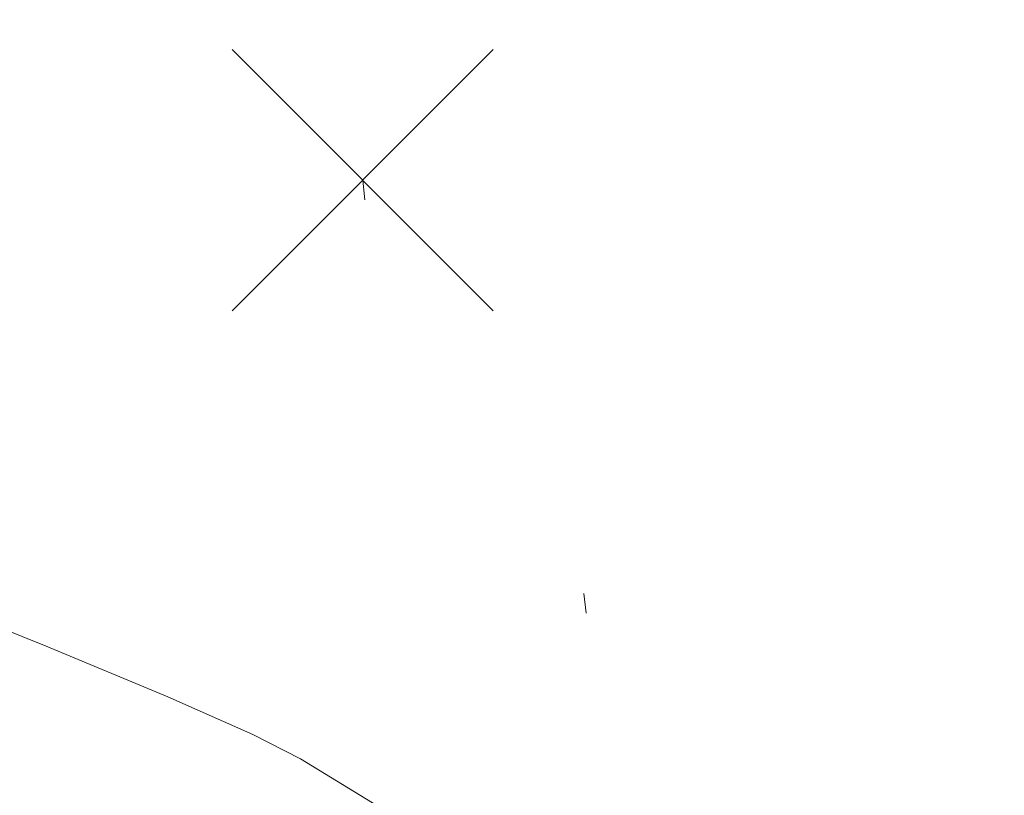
# Model space of a CAD drawing. Extents: x 413123 to 1465301, y 377724 to 504150.
# Tile 69 of 256: x 1463250 to 1463255, y 433275 to 433279. Entities that reach past the tile are written whole.
import ezdxf

# ---------------------------------------------------------------- set-up
doc = ezdxf.new("R2010")
doc.units = 0
doc.header["$MEASUREMENT"] = 0
doc.linetypes.add('DGN Style 1', pattern=[8.732639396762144, 0.01453018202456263, -8.71810921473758])
doc.linetypes.add('DGN Style 3', pattern=[20.34225483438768, 14.53018202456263, -5.812072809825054])
for name, color, linetype, lineweight in [('DT_X_Contour_Minor', 136, 'DGN Style 3', 0), ('DT_X_Terrain_Ground_Line', 92, 'DGN Style 3', 13), ('PV_X_Curb', 120, 'DGN Style 1', 0), ('PV_X_EOP', 7, 'DGN Style 3', 0), ('SV_X_Random_Point (Construction)', 7, 'Continuous', 0)]:
    doc.layers.add(name, color=color, linetype=linetype, lineweight=lineweight)
doc.layers.add('SV_Observation (Construction)', color=97, linetype='DGN Style 1', lineweight=0, transparency=0.9)

# ---------------------------------------------------------------- blocks, each defined once
blk = doc.blocks.new('X_603')
at = {"layer": 'SV_X_Random_Point (Construction)', "color": 7, "linetype": 'Continuous', "lineweight": 0, "transparency": 33554559}
for p, q in [((-0.03333333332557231, -0.03337499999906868), (0.03333333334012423, 0.03337500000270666)), ((-0.03333333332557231, 0.03337500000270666), (0.03333333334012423, -0.03337499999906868))]:
    blk.add_line(p, q, dxfattribs=at)
blk = doc.blocks.new('*U5554', base_point=(1463158.719041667, 433438.2508333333, 579.5851666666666))
at = {"layer": 'DT_X_Contour_Minor', "elevation": 571.9999999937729, "flags": 128}
blk.add_lwpolyline([(1463249.267065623, 433290.6039651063), (1463246.916870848, 433291.2909160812), (1463246.447688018, 433291.3993804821), (1463246.047365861, 433291.4303661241), (1463245.715904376, 433291.3838730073), (1463245.453303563, 433291.2599011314), (1463244.388508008, 433290.5005819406), (1463243.901492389, 433289.8220101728), (1463243.794281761, 433289.6929354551), (1463243.681370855, 433289.5965277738), (1463243.562759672, 433289.5327871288), (1463243.438448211, 433289.5017135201), (1463243.099350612, 433289.4624066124), (1463242.90354048, 433289.4116930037), (1463242.570433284, 433289.2890323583), (1463242.100029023, 433289.0944246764), (1463241.492327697, 433288.8278699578), (1463239.688728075, 433288.0211279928), (1463239.067951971, 433287.683816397), (1463238.558323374, 433287.2769380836), (1463238.159842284, 433286.8004930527), (1463237.872508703, 433286.2544813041), (1463237.254482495, 433284.7056943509), (1463237.058017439, 433284.1572333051), (1463236.932141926, 433283.6734403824), (1463236.876855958, 433283.2543155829), (1463236.892159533, 433282.8998589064), (1463237.027088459, 433282.0408652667), (1463237.219132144, 433281.693028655), (1463237.694066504, 433281.2937640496), (1463238.451891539, 433280.8430714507), (1463239.492607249, 433280.340950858), (1463242.64503671, 433278.9333919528), (1463243.792730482, 433278.4266005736), (1463244.8714897, 433277.9618956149), (1463245.881314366, 433277.5392770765), (1463246.822204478, 433277.1587449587), (1463249.23933204, 433276.2001078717), (1463250.051159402, 433275.8741741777), (1463250.673795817, 433275.6153509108), (1463251.107241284, 433275.423638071), (1463251.351495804, 433275.2990356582), (1463251.750586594, 433275.0562431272), (1463251.908848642, 433274.9591985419), (1463252.084316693, 433274.850159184), (1463252.276990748, 433274.7291250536), (1463252.486870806, 433274.596096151), (1463253.069492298, 433274.2253593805), (1463253.499150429, 433273.9927927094), (1463254.351158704, 433273.5731452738), (1463255.625517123, 433272.9664170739), (1463257.322225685, 433272.1726081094), (1463262.409915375, 433269.8063431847), (1463264.085019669, 433269.0281326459), (1463265.294565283, 433268.4681997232), (1463266.038552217, 433268.1265444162), (1463266.316980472, 433268.0031667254), (1463266.43871091, 433267.9651963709), (1463266.483836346, 433267.9435822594), (1463266.527914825, 433267.907217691), (1463266.570946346, 433267.8561026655), (1463266.612930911, 433267.790237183), (1463266.806415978, 433267.4484471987), (1463267.083560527, 433267.3181121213), (1463267.14869106, 433267.3138401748), (1463267.225306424, 433267.3568822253), (1463267.313406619, 433267.447238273), (1463267.412991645, 433267.5849083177), (1463267.693864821, 433268.0151137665), (1463267.786367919, 433268.1569412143), (1463267.853222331, 433268.2597694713), (1463267.894428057, 433268.3235985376), (1463267.909985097, 433268.3484284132), (1463267.917272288, 433268.3626424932), (1463267.922667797, 433268.3754434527), (1463267.933388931, 433268.4031857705), (1463267.94943569, 433268.4458694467), (1463267.970808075, 433268.5034944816), (1463268.082972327, 433268.807274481), (1463268.51038337, 433268.8155958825), (1463268.602485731, 433268.8193204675), (1463268.695616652, 433268.8269279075), (1463268.789776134, 433268.8384182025), (1463268.884964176, 433268.8537913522), (1463269.140170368, 433268.8999635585), (1463269.249377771, 433268.919848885), (1463269.385595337, 433268.9448757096), (1463269.548823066, 433268.9750440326), (1463269.739060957, 433269.0103538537), (1463270.28237555, 433269.1113687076), (1463270.46941084, 433269.148503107), (1463270.623030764, 433269.1841451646), (1463270.743235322, 433269.2182948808), (1463270.830024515, 433269.250952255), (1463271.01690854, 433269.3360487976), (1463271.080051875, 433269.3683933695), (1463271.129318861, 433269.4016046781), (1463271.164709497, 433269.4356827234), (1463271.186223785, 433269.4706275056), (1463271.225093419, 433269.5649692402), (1463271.356376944, 433269.6614976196), (1463271.721075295, 433269.8803264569), (1463272.319188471, 433270.221455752), (1463273.150716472, 433270.6848855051), (1463275.679344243, 433272.083765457), (1463276.632039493, 433272.3720176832), (1463277.593654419, 433272.1876143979), (1463278.564189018, 433271.5305556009), (1463279.543643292, 433270.4008412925), (1463282.167414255, 433266.7580624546), (1463283.171272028, 433265.493940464), (1463284.21501713, 433264.4336586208), (1463285.298649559, 433263.5772169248), (1463286.422169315, 433262.924615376), (1463289.471405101, 433261.4561314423), (1463290.51144956, 433260.9568548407), (1463291.344656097, 433260.5603879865), (1463291.971024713, 433260.2667308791), (1463292.390555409, 433260.0758835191), (1463293.233520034, 433259.7040368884), (1463293.513926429, 433259.5832672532), (1463293.722922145, 433259.4998433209), (1463293.860507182, 433259.4537650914), (1463293.92668154, 433259.4450325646), (1463294.007932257, 433259.471540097), (1463294.038904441, 433259.4814430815), (1463294.070882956, 433259.4912713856), (1463294.103867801, 433259.5010250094), (1463294.137858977, 433259.5107039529), (1463294.229843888, 433259.536414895), (1463294.264602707, 433259.5459264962), (1463294.299890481, 433259.5551780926), (1463294.33570721, 433259.5641696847), (1463294.372052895, 433259.5729012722), (1463294.469679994, 433259.5958388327), (1463294.506230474, 433259.6042126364), (1463294.54266159, 433259.612130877), (1463294.578973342, 433259.6195935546), (1463294.615165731, 433259.6266006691), (1463294.711519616, 433259.6446788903), (1463294.747225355, 433259.6511458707), (1463294.782077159, 433259.6569881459), (1463294.816075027, 433259.6622057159), (1463294.84921896, 433259.6667985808), (1463294.9364642, 433259.6782132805), (1463294.96841028, 433259.6821292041), (1463294.998814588, 433259.6853159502), (1463295.027677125, 433259.6877735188), (1463295.05499789, 433259.6895019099), (1463295.125797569, 433259.693138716), (1463295.151324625, 433259.6941302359), (1463295.174806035, 433259.6943771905), (1463295.196241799, 433259.6938795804), (1463295.215631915, 433259.6926374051), (1463295.264611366, 433259.688332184), (1463295.371966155, 433259.7754578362), (1463295.657295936, 433260.0400637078), (1463296.120600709, 433260.4821497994), (1463296.761880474, 433261.1017161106), (1463298.709259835, 433262.9905332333), (1463299.350452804, 433263.6115300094), (1463299.813497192, 433264.0579074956), (1463300.098392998, 433264.3296656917), (1463300.205140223, 433264.4268045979), (1463300.252268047, 433264.4530159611), (1463300.384593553, 433264.3392564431), (1463300.746224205, 433263.9783193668), (1463301.337160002, 433263.3702047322), (1463302.157400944, 433262.5149125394), (1463304.650450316, 433259.9045632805), (1463305.415054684, 433259.0218679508), (1463305.839080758, 433258.3315439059), (1463305.92252854, 433257.8335911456), (1463305.665398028, 433257.5280096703), (1463303.670772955, 433256.5508291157), (1463300.509345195, 433257.7629733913), (1463299.916036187, 433257.9904868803), (1463299.491006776, 433258.1535369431), (1463299.234256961, 433258.2521235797), (1463299.145786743, 433258.2862467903), (1463299.134238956, 433258.2912907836), (1463299.124598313, 433258.2952738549), (1463299.104337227, 433258.3034400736), (1463299.073455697, 433258.3157894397), (1463299.031953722, 433258.3323219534), (1463298.907121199, 433258.3819861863), (1463298.865585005, 433258.3984178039), (1463298.834600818, 433258.410464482), (1463298.814168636, 433258.4181262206), (1463298.80428846, 433258.4214030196), (1463298.792010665, 433258.4242945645), (1463298.781822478, 433258.426385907), (1463298.760466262, 433258.430491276), (1463298.727942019, 433258.4366106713), (1463298.684249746, 433258.4447440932), (1463298.552846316, 433258.4691185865), (1463298.509126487, 433258.4771489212), (1463298.476519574, 433258.4829590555), (1463298.455025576, 433258.4865489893), (1463298.444644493, 433258.4879187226), (1463298.431778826, 433258.4886110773), (1463298.426822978, 433258.4887609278), (1463298.421604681, 433258.4886912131), (1463298.416123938, 433258.4884019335), (1463298.410380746, 433258.4878930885), (1463298.39471564, 433258.4862434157), (1463298.383489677, 433258.4856280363), (1463298.361560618, 433258.4850191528), (1463298.328928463, 433258.4844167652), (1463298.28559321, 433258.4838208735), (1463298.155761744, 433258.4822404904), (1463298.112419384, 433258.4815118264), (1463298.079765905, 433258.4805111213), (1463298.057801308, 433258.4792383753), (1463298.04652559, 433258.4776935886), (1463298.030708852, 433258.4732114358), (1463298.019664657, 433258.4705002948), (1463297.998394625, 433258.4657284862), (1463297.966898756, 433258.4588960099), (1463297.925177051, 433258.4500028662), (1463297.800284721, 433258.4235402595), (1463297.758562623, 433258.4145083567), (1463297.727065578, 433258.4072596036), (1463297.705793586, 433258.4017939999), (1463297.694746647, 433258.3981115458), (1463297.678921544, 433258.3906692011), (1463297.668362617, 433258.3859190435), (1463297.648554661, 433258.3772503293), (1463297.619497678, 433258.3646630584), (1463297.581191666, 433258.348157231), (1463297.466710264, 433258.2989169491), (1463297.428409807, 433258.2822646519), (1463297.399369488, 433258.269237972), (1463297.379589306, 433258.2598369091), (1463297.369069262, 433258.2540614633), (1463297.353362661, 433258.2434944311), (1463297.347480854, 433258.2393808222), (1463297.341615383, 433258.2349652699), (1463297.335766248, 433258.2302477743), (1463297.32993345, 433258.2252283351), (1463297.314401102, 433258.2114405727), (1463297.304644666, 433258.2036904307), (1463297.287024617, 433258.1907808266), (1463297.261540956, 433258.1727117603), (1463297.228193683, 433258.1494832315), (1463297.128782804, 433258.0806612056), (1463297.095497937, 433258.0573020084), (1463297.070201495, 433258.0388409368), (1463297.052893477, 433258.0252779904), (1463297.043573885, 433258.0166131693), (1463297.029372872, 433258.0000378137), (1463297.02087103, 433257.9906126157), (1463297.006016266, 433257.9747685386), (1463296.984808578, 433257.9525055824), (1463296.957247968, 433257.9238237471), (1463296.875282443, 433257.8387803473), (1463296.847794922, 433257.8099743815), (1463296.826806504, 433257.7873390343), (1463296.812317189, 433257.7708743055), (1463296.804326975, 433257.760580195), (1463296.791685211, 433257.7413567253), (1463296.784615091, 433257.7304830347), (1463296.772886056, 433257.7122795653), (1463296.756498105, 433257.6867463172), (1463296.735451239, 433257.6538832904), (1463296.673114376, 433257.5564755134), (1463296.652157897, 433257.5234958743), (1463296.636041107, 433257.4976127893), (1463296.624764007, 433257.4788262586), (1463296.618326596, 433257.4671362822), (1463296.607613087, 433257.4454250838), (1463296.602801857, 433257.434579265), (1463296.5964033, 433257.4183252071), (1463296.588417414, 433257.3966629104), (1463296.5788442, 433257.3695923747), (1463296.551199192, 433257.2901932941), (1463296.534312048, 433257.2433352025), (1463296.504384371, 433257.1623102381), (1463296.461416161, 433257.047118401), (1463296.405407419, 433256.8977596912), (1463296.238663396, 433256.453913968), (1463296.186433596, 433256.307334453), (1463296.154802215, 433256.2004802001), (1463296.143769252, 433256.1333512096), (1463296.153334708, 433256.1059474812), (1463296.206307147, 433256.0858378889), (1463296.225742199, 433256.0783181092), (1463296.244318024, 433256.0708409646), (1463296.262034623, 433256.0634064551), (1463296.278891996, 433256.0560145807), (1463296.355554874, 433256.0216186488), (1463296.55881915, 433256.0285478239), (1463296.629010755, 433256.0139627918), (1463296.752472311, 433255.9672380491), (1463296.929203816, 433255.8883735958), (1463297.159205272, 433255.7773694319), (1463297.843569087, 433255.4385053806), (1463298.147171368, 433255.2907136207), (1463298.544705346, 433255.1014863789), (1463299.036171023, 433254.8708236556), (1463299.621568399, 433254.5987254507), (1463302.572596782, 433253.2322510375), (1463305.092434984, 433250.222762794), (1463305.70545027, 433249.5596526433), (1463306.464565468, 433248.8601028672), (1463307.369780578, 433248.1241134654), (1463308.421095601, 433247.3516844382), (1463313.668132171, 433243.6619898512), (1463307.644578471, 433244.6974229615), (1463306.464890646, 433244.8880246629), (1463305.507350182, 433245.0160727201), (1463304.771957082, 433245.0815671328), (1463304.258711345, 433245.0845079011), (1463302.381908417, 433244.9522729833), (1463312.747265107, 433240.8342631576), (1463314.964658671, 433239.9531626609), (1463317.174543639, 433239.0747225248), (1463319.376920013, 433238.198942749), (1463321.57178779, 433237.325823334), (1463327.414757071, 433235.0010520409), (1463329.484540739, 433234.177014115), (1463331.311664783, 433233.4484788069), (1463332.896129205, 433232.8154461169), (1463334.237934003, 433232.2779160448), (1463337.492533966, 433230.971839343), (1463338.760181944, 433230.46432709), (1463340.122175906, 433229.9213478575), (1463341.578515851, 433229.3429016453), (1463343.129201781, 433228.7289884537), (1463347.390158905, 433227.0445973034), (1463348.959935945, 433226.4239310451), (1463350.473549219, 433225.8252256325), (1463351.930998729, 433225.248481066), (1463353.332284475, 433224.6936973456), (1463356.994161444, 433223.2435552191), (1463358.290393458, 433222.7309316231), (1463359.432681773, 433222.2806674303), (1463360.421026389, 433221.8927626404), (1463361.255427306, 433221.5672172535), (1463363.275238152, 433220.7822420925), (1463364.072387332, 433220.4734241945), (1463364.948976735, 433220.1357018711), (1463365.905006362, 433219.7690751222), (1463366.940476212, 433219.3735439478), (1463369.807649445, 433218.2802549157), (1463370.759234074, 433217.9224184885), (1463371.463608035, 433217.6688759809), (1463371.920771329, 433217.5196273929), (1463372.130723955, 433217.4746727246), (1463372.533677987, 433217.5082367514), (1463372.867754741, 433217.6854797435), (1463372.944040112, 433217.7230033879), (1463373.029720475, 433217.7596130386), (1463373.124795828, 433217.7953086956), (1463373.229266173, 433217.8300903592), (1463373.520380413, 433217.9216228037), (1463373.931767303, 433217.8579355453), (1463374.947592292, 433217.5982244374), (1463376.56785538, 433217.1424894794), (1463378.792556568, 433216.4907306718), (1463385.531010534, 433214.4913420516), (1463387.832704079, 433213.8026191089), (1463389.68394424, 433213.2359917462), (1463391.084731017, 433212.7914599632), (1463392.035064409, 433212.4690237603), (1463393.968682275, 433211.7719879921), (1463394.707907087, 433211.4956942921), (1463395.475368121, 433211.1895900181), (1463396.271065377, 433210.8536751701), (1463397.094998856, 433210.4879497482), (1463399.329803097, 433209.4729345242), (1463400.113891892, 433209.0991914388), (1463400.790055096, 433208.7392236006), (1463401.358292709, 433208.3930310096), (1463401.818604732, 433208.0606136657), (1463402.902202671, 433207.1925344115), (1463403.542343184, 433206.786222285), (1463404.65006627, 433206.2183453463), (1463406.225371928, 433205.4889035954), (1463408.268260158, 433204.5978970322), (1463414.339405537, 433202.0064597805), (1463416.348479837, 433201.1410485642), (1463417.822343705, 433200.4883928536), (1463418.76099714, 433200.0484926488), (1463419.164440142, 433199.8213479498), (1463419.798349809, 433199.2577688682), (1463419.898234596, 433199.1689660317), (1463419.952302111, 433199.1402746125), (1463420.07169689, 433199.0922587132), (1463420.256418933, 433199.0249183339), (1463420.506468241, 433198.9382534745), (1463421.260369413, 433198.6813812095), (1463421.540508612, 433198.5878583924), (1463421.815500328, 433198.4999441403), (1463422.085344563, 433198.4176384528), (1463422.350041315, 433198.3409413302), (1463423.049036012, 433198.1438937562), (1463423.464849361, 433198.0190187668), (1463424.188043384, 433197.7921794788), (1463425.218618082, 433197.4633758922), (1463426.556573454, 433197.0326080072), (1463430.534295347, 433195.7479412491), (1463431.71791479, 433195.3500863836), (1463432.285481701, 433195.1200218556), (1463432.23699608, 433195.0577476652), (1463431.572457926, 433195.1632638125), (1463427.033823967, 433196.0471832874), (1463430.671398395, 433194.5790739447), (1463431.419087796, 433194.2771357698), (1463432.103195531, 433194.0005109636), (1463432.723721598, 433193.749199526), (1463433.280665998, 433193.523201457), (1463434.681075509, 433192.9542910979), (1463435.298709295, 433192.7033387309), (1463436.101303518, 433192.3771643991), (1463437.088858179, 433191.9757681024), (1463438.261373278, 433191.4991498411), (1463441.634694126, 433190.1278718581), (1463442.922826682, 433189.6025232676), (1463444.257233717, 433189.0549359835), (1463445.637915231, 433188.4851100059), (1463447.064871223, 433187.8930453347), (1463450.931786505, 433186.28455462), (1463452.323879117, 433185.7062722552), (1463453.59997049, 433185.1777931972), (1463454.760060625, 433184.6991174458), (1463455.80414952, 433184.2702450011), (1463460.405894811, 433182.3850479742)], dxfattribs=at)

msp = doc.modelspace()

# ---------------------------------------------------------------- linework, layer by layer
at = {"layer": 'PV_X_Curb'}
for points, knots in [([(1463034.114341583, 433358.5354235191, 570.967442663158), (1463034.382762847, 433357.8525596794, 570.9829174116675), (1463034.902669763, 433356.6746703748, 570.9791408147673), (1463036.322057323, 433354.5205973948, 570.6849760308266), (1463037.748960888, 433352.2020754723, 570.6878951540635), (1463040.018756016, 433349.1857511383, 570.9427811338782), (1463042.639031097, 433346.7780487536, 570.7955674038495), (1463044.970687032, 433345.5933757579, 570.8824061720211), (1463045.921303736, 433345.2188641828, 570.878208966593), (1463051.106075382, 433343.1762354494, 570.8553169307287), (1463056.290847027, 433341.1336067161, 570.8324248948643), (1463061.475618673, 433339.0909779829, 570.809532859), (1463062.018547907, 433338.9041474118, 570.7725412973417), (1463062.561477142, 433338.7173168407, 570.7355497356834), (1463063.104406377, 433338.5304862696, 570.6985581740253), (1463069.657625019, 433335.9461940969, 570.7210719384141), (1463076.21084366, 433333.3619019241, 570.7435857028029), (1463082.764062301, 433330.7776097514, 570.7660994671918), (1463087.246478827, 433329.0023655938, 570.8028168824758), (1463091.728895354, 433327.2271214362, 570.8395342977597), (1463096.211311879, 433325.4518772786, 570.8762517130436), (1463096.878442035, 433325.1897515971, 570.9638925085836), (1463097.545572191, 433324.9276259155, 571.0515333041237), (1463098.212702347, 433324.6655002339, 571.1391740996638), (1463104.831686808, 433322.094946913, 571.1640382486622), (1463111.45067127, 433319.524393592, 571.1889023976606), (1463118.069655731, 433316.953840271, 571.2137665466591), (1463125.957183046, 433313.9138789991, 571.1851535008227), (1463133.844710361, 433310.8739177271, 571.1565404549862), (1463141.732237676, 433307.8339564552, 571.1279274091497), (1463145.767175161, 433306.241790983, 571.1313455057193), (1463149.802112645, 433304.6496255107, 571.134763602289), (1463153.83705013, 433303.0574600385, 571.1381816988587), (1463154.355066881, 433302.8054079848, 571.0924572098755), (1463154.873083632, 433302.5533559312, 571.0467327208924), (1463155.391100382, 433302.3013038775, 571.0010082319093), (1463159.740180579, 433300.5574304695, 571.007755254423), (1463164.089260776, 433298.8135570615, 571.0145022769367), (1463168.438340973, 433297.0696836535, 571.0212492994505), (1463173.76020955, 433294.9893866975, 571.0517121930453), (1463179.082078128, 433292.9090897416, 571.0821750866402), (1463184.403946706, 433290.8287927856, 571.1126379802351), (1463184.927832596, 433290.6024130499, 571.183469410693), (1463185.451718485, 433290.3760333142, 571.254300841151), (1463185.975604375, 433290.1496535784, 571.3251322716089), (1463193.283059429, 433287.4009373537, 571.3274320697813), (1463200.590514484, 433284.6522211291, 571.3297318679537), (1463207.897969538, 433281.9035049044, 571.3320316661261), (1463214.611583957, 433279.3049910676, 571.3660593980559), (1463221.325198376, 433276.7064772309, 571.4000871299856), (1463228.038812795, 433274.1079633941, 571.4341148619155), (1463234.876881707, 433271.4003319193, 571.5030017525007), (1463241.714950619, 433268.6927004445, 571.5718886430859), (1463248.553019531, 433265.9850689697, 571.6407755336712), (1463252.53367608, 433264.4224603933, 571.6987979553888), (1463256.514332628, 433262.8598518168, 571.7568203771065), (1463260.494989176, 433261.2972432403, 571.8148427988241), (1463261.18962272, 433261.0748617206, 571.7422662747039), (1463261.884256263, 433260.8524802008, 571.6696897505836), (1463262.578889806, 433260.6300986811, 571.5971132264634), (1463267.974277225, 433258.4984942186, 571.5913249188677), (1463273.369664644, 433256.3668897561, 571.5855366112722), (1463278.765052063, 433254.2352852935, 571.5797483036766), (1463284.039124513, 433252.1341649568, 571.626583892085), (1463289.313196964, 433250.0330446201, 571.6734194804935), (1463294.587269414, 433247.9319242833, 571.7202550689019), (1463295.147837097, 433247.7325865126, 571.8045569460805), (1463295.70840478, 433247.533248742, 571.8888588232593), (1463296.268972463, 433247.3339109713, 571.9731607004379), (1463303.262539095, 433244.6091737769, 572.0038664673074), (1463310.256105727, 433241.8844365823, 572.034572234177), (1463317.249672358, 433239.1596993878, 572.0652780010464), (1463324.8255847, 433236.206749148, 572.1003223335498), (1463332.401497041, 433233.2537989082, 572.1353666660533), (1463339.977409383, 433230.3008486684, 572.1704109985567), (1463346.624217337, 433227.6724527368, 572.1699621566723), (1463353.271025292, 433225.044056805, 572.1695133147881), (1463359.917833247, 433222.4156608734, 572.1690644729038), (1463363.666535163, 433220.9685334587, 572.1740861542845), (1463367.415237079, 433219.521406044, 572.1791078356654), (1463371.163938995, 433218.0742786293, 572.1841295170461), (1463371.754596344, 433217.8301906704, 572.1047293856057), (1463372.345253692, 433217.5861027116, 572.0253292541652), (1463372.935911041, 433217.3420147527, 571.9459291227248), (1463380.338603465, 433214.4611246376, 571.9041823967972), (1463387.741295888, 433211.5802345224, 571.8624356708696), (1463395.143988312, 433208.6993444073, 571.8206889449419), (1463403.121855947, 433205.5721027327, 571.8539167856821), (1463411.099723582, 433202.4448610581, 571.8871446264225), (1463419.077591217, 433199.3176193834, 571.9203724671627), (1463419.407565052, 433199.1647159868, 571.9396248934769), (1463419.737538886, 433199.0118125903, 571.9588773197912), (1463420.067512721, 433198.8589091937, 571.9781297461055)], [0, 0, 0, 0, 0.004163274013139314, 0.007301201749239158, 0.0146979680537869, 0.01957460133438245, 0.02877745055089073, 0.03448275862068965, 0.03448275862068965, 0.03448275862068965, 0.06896551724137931, 0.06896551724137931, 0.06896551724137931, 0.1034482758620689, 0.1034482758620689, 0.1034482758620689, 0.1379310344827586, 0.1379310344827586, 0.1379310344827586, 0.1724137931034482, 0.1724137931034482, 0.1724137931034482, 0.2068965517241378, 0.2068965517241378, 0.2068965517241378, 0.2413793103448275, 0.2413793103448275, 0.2413793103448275, 0.2758620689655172, 0.2758620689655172, 0.2758620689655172, 0.3103448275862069, 0.3103448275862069, 0.3103448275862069, 0.3448275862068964, 0.3448275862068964, 0.3448275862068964, 0.3793103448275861, 0.3793103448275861, 0.3793103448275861, 0.4137931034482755, 0.4137931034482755, 0.4137931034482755, 0.4482758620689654, 0.4482758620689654, 0.4482758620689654, 0.4827586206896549, 0.4827586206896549, 0.4827586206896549, 0.5172413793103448, 0.5172413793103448, 0.5172413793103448, 0.5517241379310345, 0.5517241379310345, 0.5517241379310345, 0.5862068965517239, 0.5862068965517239, 0.5862068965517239, 0.6206896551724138, 0.6206896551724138, 0.6206896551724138, 0.6551724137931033, 0.6551724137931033, 0.6551724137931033, 0.6896551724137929, 0.6896551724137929, 0.6896551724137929, 0.7241379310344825, 0.7241379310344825, 0.7241379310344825, 0.7586206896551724, 0.7586206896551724, 0.7586206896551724, 0.7931034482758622, 0.7931034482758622, 0.7931034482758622, 0.8275862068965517, 0.8275862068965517, 0.8275862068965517, 0.8620689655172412, 0.8620689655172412, 0.8620689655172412, 0.8965517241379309, 0.8965517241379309, 0.8965517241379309, 0.9310344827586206, 0.9310344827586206, 0.9310344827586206, 0.9655172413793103, 0.9655172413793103, 0.9655172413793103, 1, 1, 1, 1]), ([(1463694.730807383, 433042.1012902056, 573.2000085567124), (1463688.122071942, 433044.6665198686, 573.2117681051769), (1463681.5133365, 433047.2317495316, 573.2235276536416), (1463674.904601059, 433049.7969791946, 573.2352872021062), (1463669.906627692, 433051.7384291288, 573.2422034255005), (1463664.908654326, 433053.679879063, 573.249119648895), (1463659.910680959, 433055.6213289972, 573.2560358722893), (1463659.31440991, 433055.8530469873, 573.3282538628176), (1463658.718138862, 433056.0847649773, 573.400471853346), (1463658.121867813, 433056.3164829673, 573.4726898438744), (1463656.811811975, 433056.8455353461, 573.4691755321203), (1463655.501756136, 433057.3745877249, 573.4656612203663), (1463654.191700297, 433057.9036401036, 573.4621469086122), (1463647.078403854, 433060.7016199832, 573.4311409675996), (1463639.965107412, 433063.4995998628, 573.4001350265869), (1463632.851810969, 433066.2975797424, 573.3691290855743), (1463626.603526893, 433068.7760307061, 573.3262890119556), (1463620.355242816, 433071.25448167, 573.2834489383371), (1463614.10695874, 433073.7329326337, 573.2406088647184), (1463606.821724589, 433076.5483492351, 573.1778320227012), (1463599.536490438, 433079.3637658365, 573.1150551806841), (1463592.251256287, 433082.1791824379, 573.052278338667), (1463585.048675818, 433085.0513616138, 572.9767093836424), (1463577.846095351, 433087.9235407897, 572.901140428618), (1463570.643514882, 433090.7957199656, 572.8255714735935), (1463568.520856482, 433091.6009161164, 572.8136526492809), (1463566.398198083, 433092.4061122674, 572.8017338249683), (1463564.275539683, 433093.2113084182, 572.7898150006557), (1463563.658286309, 433093.4932407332, 572.723361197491), (1463563.041032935, 433093.7751730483, 572.6569073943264), (1463562.423779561, 433094.0571053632, 572.5904535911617), (1463557.897842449, 433095.8076798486, 572.5495712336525), (1463553.371905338, 433097.5582543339, 572.5086888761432), (1463548.845968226, 433099.3088288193, 572.4678065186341), (1463541.746736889, 433102.0973839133, 572.4116307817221), (1463534.647505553, 433104.8859390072, 572.3554550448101), (1463527.548274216, 433107.6744941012, 572.2992793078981), (1463527.099574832, 433107.8541490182, 572.3819727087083), (1463526.650875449, 433108.0338039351, 572.4646661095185), (1463526.202176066, 433108.2134588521, 572.5473595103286), (1463518.442801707, 433111.2934591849, 572.5872886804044), (1463510.683427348, 433114.3734595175, 572.6272178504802), (1463502.924052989, 433117.4534598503, 572.6671470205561), (1463495.101662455, 433120.5759616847, 572.6180249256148), (1463487.279271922, 433123.6984635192, 572.5689028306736), (1463479.456881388, 433126.8209653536, 572.5197807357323), (1463474.540841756, 433128.7396558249, 572.5305568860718), (1463469.624802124, 433130.6583462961, 572.5413330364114), (1463464.708762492, 433132.5770367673, 572.5521091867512), (1463464.15178183, 433132.7738995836, 572.4839343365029), (1463463.594801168, 433132.9707623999, 572.4157594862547), (1463463.037820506, 433133.1676252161, 572.3475846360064), (1463455.395093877, 433136.1460172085, 572.2965798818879), (1463447.752367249, 433139.1244092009, 572.2455751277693), (1463440.10964062, 433142.1028011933, 572.1945703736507), (1463439.463345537, 433142.3911085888, 572.2249332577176), (1463438.817050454, 433142.6794159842, 572.2552961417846), (1463438.170755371, 433142.9677233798, 572.2856590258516), (1463431.589276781, 433145.5431962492, 572.3185177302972), (1463425.007798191, 433148.1186691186, 572.351376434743), (1463418.4263196, 433150.6941419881, 572.3842351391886), (1463413.565512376, 433152.6091060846, 572.3506952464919), (1463408.704705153, 433154.5240701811, 572.3171553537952), (1463403.843897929, 433156.4390342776, 572.2836154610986), (1463402.295983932, 433157.0721267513, 572.2966227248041), (1463400.748069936, 433157.7052192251, 572.3096299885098), (1463399.20015594, 433158.3383116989, 572.3226372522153), (1463398.571326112, 433158.6030358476, 572.2531442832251), (1463397.942496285, 433158.8677599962, 572.1836513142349), (1463397.313666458, 433159.1324841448, 572.1141583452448), (1463389.499427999, 433162.1494767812, 572.1431257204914), (1463381.68518954, 433165.1664694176, 572.172093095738), (1463373.87095108, 433168.1834620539, 572.2010604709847), (1463373.202610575, 433168.4242856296, 572.2485422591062), (1463372.53427007, 433168.6651092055, 572.2960240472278), (1463371.865929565, 433168.9059327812, 572.3435058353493), (1463366.852918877, 433170.8940812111, 572.309207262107), (1463361.839908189, 433172.882229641, 572.2749086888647), (1463356.826897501, 433174.8703780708, 572.2406101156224), (1463350.263613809, 433177.4130764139, 572.2105829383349), (1463343.700330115, 433179.955774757, 572.1805557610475), (1463337.137046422, 433182.4984731, 572.1505285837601), (1463332.732110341, 433184.1753668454, 572.1399057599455), (1463328.327174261, 433185.8522605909, 572.129282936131), (1463323.922238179, 433187.5291543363, 572.1186601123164), (1463323.550514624, 433187.6736224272, 572.0672464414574), (1463323.17879107, 433187.8180905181, 572.0158327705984), (1463322.807067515, 433187.9625586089, 571.9644190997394), (1463314.242457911, 433191.4677850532, 571.9189611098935), (1463305.677848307, 433194.9730114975, 571.8735031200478), (1463297.113238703, 433198.4782379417, 571.8280451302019), (1463296.447798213, 433198.6498683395, 571.8729159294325), (1463295.782357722, 433198.8214987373, 571.917786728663), (1463295.116917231, 433198.9931291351, 571.9626575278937), (1463288.43623397, 433201.6173953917, 571.9595616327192), (1463281.755550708, 433204.2416616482, 571.9564657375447), (1463275.074867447, 433206.8659279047, 571.9533698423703), (1463270.698621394, 433208.5836220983, 571.955071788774), (1463266.322375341, 433210.3013162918, 571.9567737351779), (1463261.946129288, 433212.0190104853, 571.9584756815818), (1463261.255964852, 433212.2907585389, 571.8814296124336), (1463260.565800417, 433212.5625065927, 571.8043835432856), (1463259.875635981, 433212.8342546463, 571.7273374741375), (1463253.221984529, 433215.4661261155, 571.684237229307), (1463246.568333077, 433218.0979975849, 571.6411369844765), (1463239.914681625, 433220.7298690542, 571.5980367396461), (1463232.697418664, 433223.5591135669, 571.584901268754), (1463225.480155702, 433226.3883580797, 571.5717657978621), (1463218.262892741, 433229.2176025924, 571.5586303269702), (1463212.689928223, 433231.3845503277, 571.501804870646), (1463207.116963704, 433233.5514980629, 571.4449794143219), (1463201.543999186, 433235.7184457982, 571.3881539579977), (1463197.702392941, 433237.2969398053, 571.3824755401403), (1463193.860786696, 433238.8754338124, 571.376797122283), (1463190.01918045, 433240.4539278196, 571.3711187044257), (1463189.420555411, 433240.6641899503, 571.4587546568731), (1463188.821930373, 433240.874452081, 571.5463906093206), (1463188.223305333, 433241.0847142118, 571.6340265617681), (1463185.054584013, 433242.3131517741, 571.6250500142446), (1463181.885862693, 433243.5415893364, 571.6160734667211), (1463178.717141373, 433244.7700268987, 571.6070969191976), (1463171.181422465, 433247.7347391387, 571.5342143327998), (1463163.645703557, 433250.6994513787, 571.4613317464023), (1463156.10998465, 433253.6641636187, 571.3884491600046), (1463148.761307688, 433256.5197229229, 571.322577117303), (1463141.412630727, 433259.3752822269, 571.2567050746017), (1463134.063953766, 433262.2308415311, 571.1908330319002), (1463126.984343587, 433264.9936274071, 571.2120531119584), (1463119.904733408, 433267.756413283, 571.2332731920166), (1463112.82512323, 433270.519199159, 571.2544932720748), (1463106.948373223, 433272.8554993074, 571.272380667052), (1463101.071623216, 433275.1917994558, 571.290268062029), (1463095.19487321, 433277.5280996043, 571.3081554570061), (1463087.382378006, 433280.5556578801, 571.2445784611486), (1463079.569882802, 433283.583216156, 571.1810014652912), (1463071.757387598, 433286.6107744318, 571.1174244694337), (1463067.011834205, 433288.4980060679, 571.0790224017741), (1463062.266280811, 433290.385237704, 571.0406203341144), (1463057.520727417, 433292.27246934, 571.0022182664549), (1463052.596696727, 433294.1302708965, 570.9741905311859), (1463047.672666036, 433295.988072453, 570.946162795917), (1463042.748635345, 433297.8458740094, 570.9181350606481), (1463040.996474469, 433298.028892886, 570.6600759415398), (1463037.884741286, 433298.0614564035, 570.3732611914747), (1463033.533792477, 433297.4811137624, 570.213053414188), (1463028.578927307, 433295.8351240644, 570.8846791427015), (1463025.750437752, 433293.3300609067, 570.5443428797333), (1463024.222435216, 433291.00068514, 570.5092220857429), (1463023.412434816, 433289.7658735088, 570.490604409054), (1463022.602434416, 433288.5310618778, 570.4719867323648), (1463021.792434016, 433287.2962502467, 570.4533690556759), (1463021.001432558, 433285.3732457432, 570.5012869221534), (1463020.2104311, 433283.4502412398, 570.549204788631), (1463019.419429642, 433281.5272367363, 570.5971226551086), (1463018.531487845, 433279.3825151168, 570.6481372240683), (1463017.643546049, 433277.2377934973, 570.6991517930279), (1463016.755604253, 433275.0930718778, 570.7501663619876), (1463014.741467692, 433270.0950215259, 570.9656913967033), (1463012.727331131, 433265.096971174, 571.181216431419), (1463010.71319457, 433260.0989208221, 571.3967414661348)], [0, 0, 0, 0, 0.01923076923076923, 0.01923076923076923, 0.01923076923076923, 0.03846153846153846, 0.03846153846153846, 0.03846153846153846, 0.05769230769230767, 0.05769230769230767, 0.05769230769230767, 0.07692307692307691, 0.07692307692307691, 0.07692307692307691, 0.09615384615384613, 0.09615384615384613, 0.09615384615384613, 0.1153846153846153, 0.1153846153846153, 0.1153846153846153, 0.1346153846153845, 0.1346153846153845, 0.1346153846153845, 0.1538461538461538, 0.1538461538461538, 0.1538461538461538, 0.1730769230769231, 0.1730769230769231, 0.1730769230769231, 0.1923076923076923, 0.1923076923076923, 0.1923076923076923, 0.2115384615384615, 0.2115384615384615, 0.2115384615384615, 0.2307692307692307, 0.2307692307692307, 0.2307692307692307, 0.25, 0.25, 0.25, 0.269230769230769, 0.269230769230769, 0.269230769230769, 0.2884615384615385, 0.2884615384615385, 0.2884615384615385, 0.3076923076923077, 0.3076923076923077, 0.3076923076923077, 0.3269230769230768, 0.3269230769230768, 0.3269230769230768, 0.3461538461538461, 0.3461538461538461, 0.3461538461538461, 0.3653846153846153, 0.3653846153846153, 0.3653846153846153, 0.3846153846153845, 0.3846153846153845, 0.3846153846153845, 0.4038461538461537, 0.4038461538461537, 0.4038461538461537, 0.423076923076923, 0.423076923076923, 0.423076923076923, 0.4423076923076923, 0.4423076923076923, 0.4423076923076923, 0.4615384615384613, 0.4615384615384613, 0.4615384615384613, 0.4807692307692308, 0.4807692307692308, 0.4807692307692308, 0.5, 0.5, 0.5, 0.5192307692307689, 0.5192307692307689, 0.5192307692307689, 0.538461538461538, 0.538461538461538, 0.538461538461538, 0.5576923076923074, 0.5576923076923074, 0.5576923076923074, 0.576923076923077, 0.576923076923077, 0.576923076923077, 0.5961538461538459, 0.5961538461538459, 0.5961538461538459, 0.6153846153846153, 0.6153846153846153, 0.6153846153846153, 0.6346153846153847, 0.6346153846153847, 0.6346153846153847, 0.6538461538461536, 0.6538461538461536, 0.6538461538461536, 0.673076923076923, 0.673076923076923, 0.673076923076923, 0.6923076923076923, 0.6923076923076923, 0.6923076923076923, 0.7115384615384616, 0.7115384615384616, 0.7115384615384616, 0.7307692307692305, 0.7307692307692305, 0.7307692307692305, 0.7499999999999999, 0.7499999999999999, 0.7499999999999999, 0.7692307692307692, 0.7692307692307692, 0.7692307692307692, 0.7884615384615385, 0.7884615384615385, 0.7884615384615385, 0.8076923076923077, 0.8076923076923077, 0.8076923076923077, 0.826923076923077, 0.826923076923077, 0.826923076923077, 0.846153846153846, 0.846153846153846, 0.846153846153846, 0.8653846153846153, 0.8653846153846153, 0.8653846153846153, 0.8846153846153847, 0.8846153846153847, 0.8846153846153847, 0.9038461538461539, 0.9038461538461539, 0.9038461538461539, 0.9087225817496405, 0.9125585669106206, 0.9159702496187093, 0.9230769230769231, 0.9230769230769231, 0.9230769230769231, 0.9423076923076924, 0.9423076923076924, 0.9423076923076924, 0.9615384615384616, 0.9615384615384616, 0.9615384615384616, 0.9807692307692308, 0.9807692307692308, 0.9807692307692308, 1, 1, 1, 1])]:
    msp.add_open_spline(points, degree=3, knots=knots, dxfattribs=at)
at = {"layer": 'PV_X_EOP'}
for points, knots in [([(1463033.539703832, 433358.668730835, 570.9312826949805), (1463033.78085339, 433357.7791180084, 570.9319642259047), (1463034.311810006, 433356.414696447, 570.9129230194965), (1463035.936664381, 433354.210215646, 570.7574772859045), (1463037.392149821, 433351.9520015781, 570.7191112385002), (1463039.598433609, 433348.7987445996, 570.7996873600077), (1463042.441302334, 433346.5539274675, 570.6747714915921), (1463044.712350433, 433345.0075174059, 570.6881225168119), (1463045.691659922, 433344.6760572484, 570.6008205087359), (1463046.330306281, 433344.4598990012, 570.5438874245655), (1463046.96895264, 433344.243740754, 570.486954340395), (1463047.607598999, 433344.0275825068, 570.4300212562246), (1463047.46569072, 433343.5095853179, 570.4737916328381), (1463047.32378244, 433342.9915881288, 570.5175620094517), (1463047.181874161, 433342.4735909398, 570.5613323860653), (1463047.962688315, 433342.1715041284, 570.5523071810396), (1463048.74350247, 433341.8694173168, 570.5432819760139), (1463049.524316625, 433341.5673305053, 570.5342567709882), (1463049.723445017, 433342.0454324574, 570.5031497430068), (1463049.92257341, 433342.5235344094, 570.4720427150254), (1463050.121701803, 433343.0016363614, 570.4409356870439), (1463054.363252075, 433341.3299102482, 570.4898514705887), (1463058.604802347, 433339.658184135, 570.5387672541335), (1463062.84635262, 433337.9864580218, 570.5876830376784), (1463069.380437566, 433335.4247592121, 570.6248076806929), (1463075.914522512, 433332.8630604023, 570.6619323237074), (1463082.448607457, 433330.3013615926, 570.699056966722), (1463087.637972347, 433328.22388055, 570.7205322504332), (1463092.827337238, 433326.1463995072, 570.7420075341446), (1463098.016702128, 433324.0689184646, 570.7634828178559), (1463104.657268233, 433321.5116641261, 570.769767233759), (1463111.297834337, 433318.9544097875, 570.7760516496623), (1463117.938400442, 433316.3971554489, 570.7823360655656), (1463125.924840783, 433313.2674390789, 570.73748834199), (1463133.911281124, 433310.1377227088, 570.6926406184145), (1463141.897721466, 433307.0080063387, 570.647792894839), (1463141.717745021, 433306.5125578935, 570.6799613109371), (1463141.537768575, 433306.0171094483, 570.7121297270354), (1463141.35779213, 433305.5216610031, 570.7442981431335), (1463142.229950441, 433305.2201381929, 570.7485050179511), (1463143.102108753, 433304.9186153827, 570.7527118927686), (1463143.974267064, 433304.6170925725, 570.7569187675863), (1463144.185348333, 433305.0788176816, 570.735481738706), (1463144.396429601, 433305.5405427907, 570.7140447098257), (1463144.607510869, 433306.0022678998, 570.6926076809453), (1463147.58473388, 433304.8543661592, 570.7341019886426), (1463150.56195689, 433303.7064644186, 570.7755962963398), (1463153.539179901, 433302.558562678, 570.817090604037), (1463158.44037952, 433300.5705139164, 570.826934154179), (1463163.341579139, 433298.5824651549, 570.8367777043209), (1463168.242778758, 433296.5944163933, 570.8466212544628), (1463174.091388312, 433294.2251577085, 570.8787504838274), (1463179.939997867, 433291.8558990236, 570.9108797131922), (1463185.788607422, 433289.4866403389, 570.9430089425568), (1463193.090936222, 433286.8080451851, 571.0096381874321), (1463200.393265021, 433284.1294500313, 571.0762674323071), (1463207.695593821, 433281.4508548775, 571.1428966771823), (1463214.34865388, 433278.828976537, 571.1804566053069), (1463221.001713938, 433276.2070981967, 571.2180165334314), (1463227.654773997, 433273.5852198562, 571.2555764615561), (1463234.593717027, 433270.8614597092, 571.311327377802), (1463241.532660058, 433268.1376995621, 571.3670782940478), (1463248.471603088, 433265.413939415, 571.4228292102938), (1463251.006317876, 433264.4249023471, 571.4376305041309), (1463253.541032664, 433263.4358652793, 571.452431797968), (1463256.075747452, 433262.4468282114, 571.4672330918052), (1463255.94008792, 433261.9072334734, 571.4705339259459), (1463255.804428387, 433261.3676387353, 571.4738347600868), (1463255.668768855, 433260.8280439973, 571.4771355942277), (1463256.445551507, 433260.5848901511, 571.4871075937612), (1463257.222334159, 433260.3417363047, 571.4970795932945), (1463257.999116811, 433260.0985824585, 571.507051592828), (1463258.226294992, 433260.5106164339, 571.4958264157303), (1463258.453473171, 433260.9226504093, 571.4846012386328), (1463258.680651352, 433261.3346843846, 571.4733760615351), (1463259.925804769, 433260.8493021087, 571.4829525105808), (1463261.170958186, 433260.3639198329, 571.4925289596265), (1463262.416111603, 433259.878537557, 571.5021054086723), (1463267.791649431, 433257.7869022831, 571.5241727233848), (1463273.167187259, 433255.6952670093, 571.5462400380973), (1463278.542725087, 433253.6036317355, 571.5683073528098), (1463284.352399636, 433251.3217999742, 571.5814787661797), (1463290.162074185, 433249.039968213, 571.5946501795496), (1463295.971748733, 433246.7581364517, 571.6078215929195), (1463302.949122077, 433244.0521724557, 571.6351321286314), (1463309.926495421, 433241.3462084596, 571.6624426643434), (1463316.903868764, 433238.6402444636, 571.6897532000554), (1463324.563747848, 433235.6405621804, 571.7285381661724), (1463332.223626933, 433232.6408798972, 571.7673231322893), (1463339.883506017, 433229.641197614, 571.8061080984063), (1463346.449952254, 433227.0690864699, 571.8205958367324), (1463353.01639849, 433224.4969753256, 571.8350835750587), (1463359.582844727, 433221.9248641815, 571.8495713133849), (1463363.961849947, 433220.2403229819, 571.8408310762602), (1463368.340855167, 433218.5557817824, 571.8320908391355), (1463372.719860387, 433216.8712405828, 571.8233506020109), (1463380.126525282, 433213.9587859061, 571.7905530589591), (1463387.533190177, 433211.0463312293, 571.7577555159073), (1463394.939855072, 433208.1338765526, 571.7249579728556), (1463402.425974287, 433205.1637758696, 571.7534560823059), (1463409.912093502, 433202.1936751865, 571.7819541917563), (1463417.398212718, 433199.2235745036, 571.8104523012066), (1463417.229394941, 433198.7682275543, 571.8194733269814), (1463417.060577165, 433198.3128806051, 571.8284943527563), (1463416.891759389, 433197.8575336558, 571.8375153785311), (1463417.692446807, 433197.4966240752, 571.8487103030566), (1463418.493134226, 433197.1357144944, 571.859905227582), (1463419.293821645, 433196.7748049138, 571.8711001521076), (1463419.475032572, 433197.247288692, 571.8477905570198), (1463419.6562435, 433197.7197724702, 571.8244809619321), (1463419.837454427, 433198.1922562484, 571.8011713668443), (1463419.83781155, 433198.2226624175, 571.7953862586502), (1463419.838168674, 433198.2530685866, 571.789601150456), (1463419.838525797, 433198.2834747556, 571.7838160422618)], [0, 0, 0, 0, 0.003968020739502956, 0.006425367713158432, 0.01199892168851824, 0.01581541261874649, 0.02326256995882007, 0.02777777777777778, 0.02777777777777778, 0.02777777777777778, 0.05555555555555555, 0.05555555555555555, 0.05555555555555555, 0.08333333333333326, 0.08333333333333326, 0.08333333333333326, 0.1111111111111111, 0.1111111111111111, 0.1111111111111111, 0.1388888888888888, 0.1388888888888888, 0.1388888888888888, 0.1666666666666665, 0.1666666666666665, 0.1666666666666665, 0.1944444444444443, 0.1944444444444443, 0.1944444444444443, 0.2222222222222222, 0.2222222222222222, 0.2222222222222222, 0.25, 0.25, 0.25, 0.2777777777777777, 0.2777777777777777, 0.2777777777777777, 0.3055555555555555, 0.3055555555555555, 0.3055555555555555, 0.333333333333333, 0.333333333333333, 0.333333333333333, 0.3611111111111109, 0.3611111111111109, 0.3611111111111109, 0.3888888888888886, 0.3888888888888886, 0.3888888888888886, 0.4166666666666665, 0.4166666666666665, 0.4166666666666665, 0.4444444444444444, 0.4444444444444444, 0.4444444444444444, 0.472222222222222, 0.472222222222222, 0.472222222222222, 0.5, 0.5, 0.5, 0.5277777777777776, 0.5277777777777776, 0.5277777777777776, 0.5555555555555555, 0.5555555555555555, 0.5555555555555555, 0.5833333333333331, 0.5833333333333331, 0.5833333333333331, 0.6111111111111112, 0.6111111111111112, 0.6111111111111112, 0.638888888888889, 0.638888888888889, 0.638888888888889, 0.6666666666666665, 0.6666666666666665, 0.6666666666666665, 0.6944444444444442, 0.6944444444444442, 0.6944444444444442, 0.722222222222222, 0.722222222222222, 0.722222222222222, 0.7499999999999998, 0.7499999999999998, 0.7499999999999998, 0.7777777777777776, 0.7777777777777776, 0.7777777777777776, 0.8055555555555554, 0.8055555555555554, 0.8055555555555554, 0.8333333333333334, 0.8333333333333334, 0.8333333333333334, 0.861111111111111, 0.861111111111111, 0.861111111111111, 0.8888888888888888, 0.8888888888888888, 0.8888888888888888, 0.9166666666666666, 0.9166666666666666, 0.9166666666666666, 0.9444444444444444, 0.9444444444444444, 0.9444444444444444, 0.9722222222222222, 0.9722222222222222, 0.9722222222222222, 1, 1, 1, 1]), ([(1463695.37345491, 433042.3269481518, 573.2056029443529), (1463695.118355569, 433042.4173281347, 573.1929567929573), (1463694.863256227, 433042.5077081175, 573.1803106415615), (1463694.608156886, 433042.5980881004, 573.1676644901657), (1463688.127196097, 433045.133574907, 573.1638691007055), (1463681.646235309, 433047.6690617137, 573.1600737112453), (1463675.165274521, 433050.2045485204, 573.1562783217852), (1463668.255959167, 433052.9440202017, 573.1540820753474), (1463661.346643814, 433055.6834918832, 573.1518858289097), (1463654.437328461, 433058.4229635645, 573.149689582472), (1463647.338400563, 433061.2071824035, 573.1301154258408), (1463640.239472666, 433063.9914012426, 573.1105412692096), (1463633.140544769, 433066.7756200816, 573.0909671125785), (1463626.823799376, 433069.2202639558, 573.0453158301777), (1463620.507053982, 433071.6649078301, 572.999664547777), (1463614.190308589, 433074.1095517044, 572.9540132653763), (1463606.930945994, 433076.9629614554, 572.8967218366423), (1463599.671583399, 433079.8163712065, 572.8394304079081), (1463592.412220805, 433082.6697809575, 572.7821389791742), (1463585.208613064, 433085.5359198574, 572.7224006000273), (1463578.005005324, 433088.4020587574, 572.6626622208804), (1463570.801397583, 433091.2681976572, 572.6029238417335), (1463563.539543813, 433094.1288766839, 572.5195568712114), (1463556.277690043, 433096.9895557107, 572.4361899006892), (1463549.015836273, 433099.8502347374, 572.3528229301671), (1463541.464235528, 433102.896740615, 572.3143753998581), (1463533.912634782, 433105.9432464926, 572.2759278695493), (1463526.361034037, 433108.9897523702, 572.2374803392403), (1463524.510466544, 433109.6486739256, 572.222419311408), (1463522.659899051, 433110.307595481, 572.2073582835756), (1463520.809331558, 433110.9665170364, 572.1922972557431), (1463520.996148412, 433111.478044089, 572.2051758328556), (1463521.182965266, 433111.9895711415, 572.2180544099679), (1463521.36978212, 433112.5010981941, 572.2309329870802), (1463520.520611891, 433112.8412018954, 572.2365752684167), (1463519.671441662, 433113.1813055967, 572.2422175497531), (1463518.822271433, 433113.5214092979, 572.2478598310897), (1463518.644435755, 433113.0349413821, 572.2388127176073), (1463518.466600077, 433112.5484734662, 572.229765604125), (1463518.288764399, 433112.0620055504, 572.2207184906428), (1463514.835464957, 433113.4033588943, 572.2367800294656), (1463511.382165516, 433114.7447122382, 572.2528415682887), (1463507.928866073, 433116.0860655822, 572.2689031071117), (1463493.594865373, 433121.7420238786, 572.2482959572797), (1463479.260864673, 433127.3979821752, 572.2276888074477), (1463464.926863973, 433133.0539404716, 572.2070816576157), (1463449.455525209, 433139.0728186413, 572.1640707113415), (1463433.984186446, 433145.0916968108, 572.1210597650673), (1463418.512847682, 433151.1105749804, 572.0780488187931), (1463413.328996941, 433153.1553309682, 572.0135393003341), (1463408.145146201, 433155.200086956, 571.9490297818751), (1463402.961295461, 433157.2448429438, 571.8845202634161), (1463403.132465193, 433157.7716799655, 571.9190447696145), (1463403.303634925, 433158.2985169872, 571.953569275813), (1463403.474804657, 433158.825354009, 571.9880937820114), (1463402.600267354, 433159.1613721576, 571.9863420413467), (1463401.725730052, 433159.4973903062, 571.984590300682), (1463400.851192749, 433159.8334084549, 571.9828385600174), (1463400.653049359, 433159.3552482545, 571.9439093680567), (1463400.454905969, 433158.8770880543, 571.9049801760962), (1463400.256762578, 433158.3989278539, 571.8660509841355), (1463399.322085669, 433158.774478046, 571.9116587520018), (1463398.387408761, 433159.150028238, 571.9572665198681), (1463397.452731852, 433159.5255784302, 572.0028742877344), (1463389.04126259, 433162.8168634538, 571.9920574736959), (1463380.629793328, 433166.1081484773, 571.9812406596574), (1463372.218324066, 433169.3994335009, 571.9704238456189), (1463367.156032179, 433171.3851717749, 571.9528553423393), (1463362.093740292, 433173.370910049, 571.9352868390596), (1463357.031448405, 433175.3566483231, 571.91771833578), (1463350.485608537, 433177.9162151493, 571.9032139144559), (1463343.93976867, 433180.4757819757, 571.8887094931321), (1463337.393928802, 433183.0353488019, 571.8742050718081), (1463332.955818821, 433184.7683232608, 571.8612483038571), (1463328.517708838, 433186.5012977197, 571.8482915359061), (1463324.079598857, 433188.2342721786, 571.835334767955), (1463307.834725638, 433194.592922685, 571.7755947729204), (1463291.58985242, 433200.9515731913, 571.7158547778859), (1463275.344979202, 433207.3102236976, 571.6561147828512), (1463270.255842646, 433209.3105723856, 571.6395679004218), (1463265.16670609, 433211.3109210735, 571.6230210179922), (1463260.077569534, 433213.3112697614, 571.6064741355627), (1463253.452444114, 433215.9179517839, 571.5595870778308), (1463246.827318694, 433218.5246338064, 571.5127000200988), (1463240.202193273, 433221.1313158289, 571.4658129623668), (1463232.962477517, 433223.9732301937, 571.4532933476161), (1463225.722761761, 433226.8151445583, 571.4407737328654), (1463218.483046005, 433229.6570589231, 571.4282541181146), (1463212.90690448, 433231.8646312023, 571.4088467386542), (1463207.330762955, 433234.0722034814, 571.3894393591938), (1463201.754621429, 433236.2797757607, 571.3700319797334), (1463194.142429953, 433239.2572758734, 571.3409586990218), (1463186.530238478, 433242.2347759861, 571.3118854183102), (1463178.918047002, 433245.2122760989, 571.2828121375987), (1463169.428496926, 433248.9128530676, 571.1919051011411), (1463159.93894685, 433252.6134300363, 571.1009980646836), (1463150.449396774, 433256.314007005, 571.0100910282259), (1463145.077359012, 433258.4557943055, 570.9673048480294), (1463139.70532125, 433260.5975816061, 570.9245186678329), (1463134.333283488, 433262.7393689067, 570.8817324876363), (1463132.297653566, 433263.5246301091, 570.8037126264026), (1463130.262023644, 433264.3098913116, 570.7256927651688), (1463128.226393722, 433265.0951525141, 570.6476729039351), (1463128.413443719, 433265.4813551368, 570.6980714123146), (1463128.600493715, 433265.8675577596, 570.748469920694), (1463128.787543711, 433266.2537603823, 570.7988684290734), (1463127.919822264, 433266.676285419, 570.7925938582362), (1463127.052100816, 433267.0988104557, 570.786319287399), (1463126.184379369, 433267.5213354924, 570.7800447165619), (1463126.004706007, 433267.0870623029, 570.7088488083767), (1463125.825032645, 433266.6527891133, 570.6376529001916), (1463125.645359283, 433266.2185159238, 570.5664569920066), (1463121.458270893, 433267.8591123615, 570.6667666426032), (1463117.271182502, 433269.4997087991, 570.7670762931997), (1463113.084094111, 433271.1403052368, 570.8673859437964), (1463107.189564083, 433273.4271367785, 570.8747985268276), (1463101.295034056, 433275.7139683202, 570.8822111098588), (1463095.400504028, 433278.0007998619, 570.88962369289), (1463087.576983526, 433281.0591137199, 570.8606773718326), (1463079.753463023, 433284.117427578, 570.8317310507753), (1463071.92994252, 433287.175741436, 570.8027847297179), (1463067.216062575, 433289.0371870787, 570.7609532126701), (1463062.502182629, 433290.8986327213, 570.7191216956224), (1463057.788302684, 433292.7600783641, 570.6772901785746), (1463055.438489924, 433293.6549933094, 570.597871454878), (1463053.088677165, 433294.5499082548, 570.5184527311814), (1463050.738864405, 433295.4448232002, 570.4390340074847), (1463050.919405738, 433295.974786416, 570.493206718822), (1463051.099947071, 433296.5047496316, 570.547379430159), (1463051.280488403, 433297.0347128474, 570.6015521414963), (1463050.479713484, 433297.3478403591, 570.5996470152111), (1463049.678938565, 433297.660967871, 570.5977418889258), (1463048.878163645, 433297.9740953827, 570.5958367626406), (1463048.616684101, 433297.4827268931, 570.554312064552), (1463048.355204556, 433296.9913584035, 570.5127873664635), (1463048.093725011, 433296.499989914, 570.471262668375), (1463046.16244202, 433297.1796919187, 570.4532430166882), (1463044.231159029, 433297.8593939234, 570.4352233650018), (1463042.299876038, 433298.5390959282, 570.4172037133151), (1463040.683227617, 433298.6270722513, 570.3881765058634), (1463037.665619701, 433298.5647521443, 570.3323767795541), (1463033.387011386, 433297.9238663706, 570.2772123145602), (1463028.240821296, 433296.3164198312, 570.1397972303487), (1463025.314393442, 433293.7317706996, 570.0019896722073), (1463023.773730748, 433291.3674614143, 569.9858104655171), (1463022.862373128, 433289.9688870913, 569.9762398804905), (1463021.951015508, 433288.5703127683, 569.966669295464), (1463021.039657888, 433287.1717384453, 569.9570987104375)], [0, 0, 0, 0, 0.02083333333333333, 0.02083333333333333, 0.02083333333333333, 0.04166666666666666, 0.04166666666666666, 0.04166666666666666, 0.06249999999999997, 0.06249999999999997, 0.06249999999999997, 0.08333333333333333, 0.08333333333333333, 0.08333333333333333, 0.1041666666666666, 0.1041666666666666, 0.1041666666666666, 0.1249999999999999, 0.1249999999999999, 0.1249999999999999, 0.1458333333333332, 0.1458333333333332, 0.1458333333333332, 0.1666666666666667, 0.1666666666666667, 0.1666666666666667, 0.1875, 0.1875, 0.1875, 0.2083333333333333, 0.2083333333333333, 0.2083333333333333, 0.2291666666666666, 0.2291666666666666, 0.2291666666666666, 0.2499999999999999, 0.2499999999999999, 0.2499999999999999, 0.2708333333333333, 0.2708333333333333, 0.2708333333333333, 0.2916666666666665, 0.2916666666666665, 0.2916666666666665, 0.3125, 0.3125, 0.3125, 0.3333333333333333, 0.3333333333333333, 0.3333333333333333, 0.3541666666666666, 0.3541666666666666, 0.3541666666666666, 0.375, 0.375, 0.375, 0.3958333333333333, 0.3958333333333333, 0.3958333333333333, 0.4166666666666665, 0.4166666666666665, 0.4166666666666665, 0.4374999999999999, 0.4374999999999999, 0.4374999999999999, 0.4583333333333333, 0.4583333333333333, 0.4583333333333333, 0.4791666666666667, 0.4791666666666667, 0.4791666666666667, 0.4999999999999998, 0.4999999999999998, 0.4999999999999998, 0.5208333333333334, 0.5208333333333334, 0.5208333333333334, 0.5416666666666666, 0.5416666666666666, 0.5416666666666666, 0.5624999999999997, 0.5624999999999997, 0.5624999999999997, 0.5833333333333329, 0.5833333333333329, 0.5833333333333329, 0.6041666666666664, 0.6041666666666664, 0.6041666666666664, 0.625, 0.625, 0.625, 0.6458333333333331, 0.6458333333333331, 0.6458333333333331, 0.6666666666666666, 0.6666666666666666, 0.6666666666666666, 0.6875, 0.6875, 0.6875, 0.7083333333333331, 0.7083333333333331, 0.7083333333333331, 0.7291666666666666, 0.7291666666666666, 0.7291666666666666, 0.75, 0.75, 0.75, 0.7708333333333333, 0.7708333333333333, 0.7708333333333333, 0.7916666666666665, 0.7916666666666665, 0.7916666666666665, 0.8125, 0.8125, 0.8125, 0.8333333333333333, 0.8333333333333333, 0.8333333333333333, 0.8541666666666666, 0.8541666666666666, 0.8541666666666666, 0.875, 0.875, 0.875, 0.8958333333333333, 0.8958333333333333, 0.8958333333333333, 0.9166666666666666, 0.9166666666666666, 0.9166666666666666, 0.9375, 0.9375, 0.9375, 0.9583333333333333, 0.9583333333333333, 0.9583333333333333, 0.9631710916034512, 0.9674286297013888, 0.9713421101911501, 0.9791666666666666, 0.9791666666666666, 0.9791666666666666, 1, 1, 1, 1])]:
    msp.add_open_spline(points, degree=3, knots=knots, dxfattribs=at)
at = {"layer": 'SV_Observation (Construction)', "transparency": 33554434}
for p in [(1463251.647050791, 433289.8180976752, 572.1931575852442), (1463251.094123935, 433289.7514442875, 572.6819381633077), (1463251.872777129, 433284.9122764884, 572.3207789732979), (1463252.283989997, 433283.8324677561, 572.612440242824), (1463252.283989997, 433283.8324677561, 572.612440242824), (1463252.830632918, 433283.8038564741, 572.0475665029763), (1463252.830632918, 433283.8038564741, 572.0475665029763), (1463251.668937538, 433278.2543860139, 572.3086632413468)]:
    msp.add_line(p, (1463260.25624, 433205.5898700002, 572.09), dxfattribs=at)

# ---------------------------------------------------------------- block references
at = {"layer": 'DT_X_Terrain_Ground_Line'}
msp.add_blockref('*U5554', (1463158.719041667, 433438.2508333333, 579.5851666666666), dxfattribs=at)
at = {"layer": 'SV_X_Random_Point (Construction)', "color": 7, "linetype": 'Continuous', "lineweight": 0, "transparency": 33554559, "xscale": 20, "yscale": 20, "zscale": 20}
msp.add_blockref('X_603', (1463251.668937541, 433278.2543860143, 572.3086632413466), dxfattribs=at)

doc.saveas('drawing.dxf')
